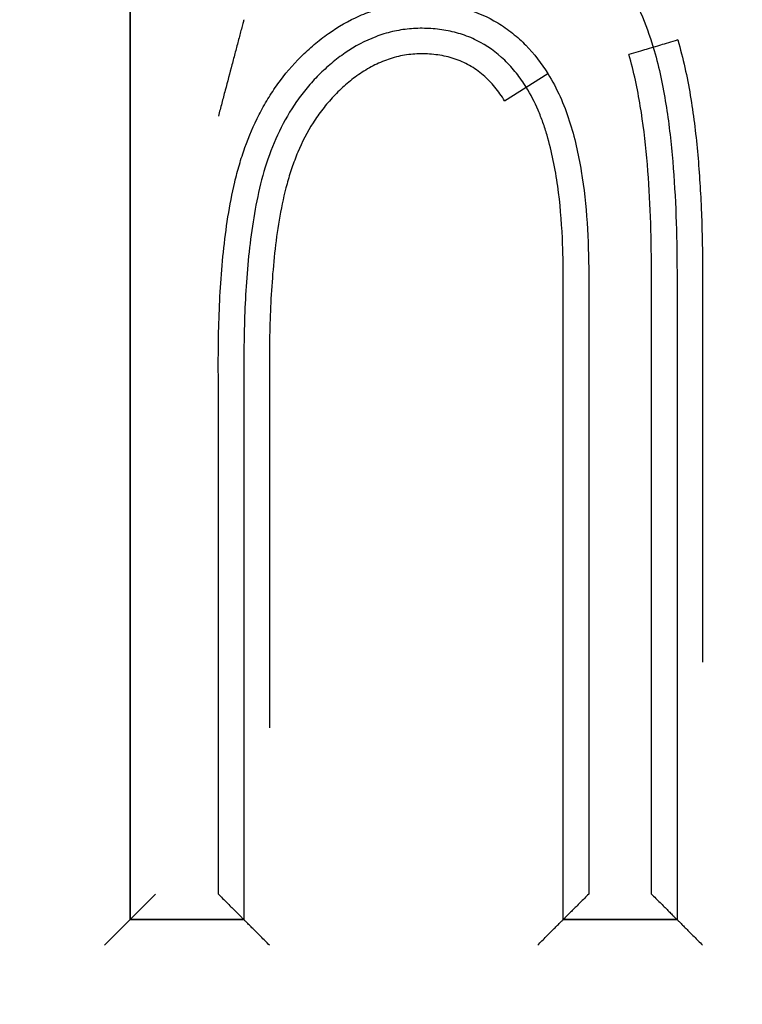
# Model space of a CAD drawing. Header units: millimetres. Extents: x 9131 to 12658, y 3907 to 6401.
# Tile 24 of 158: x 10624.22 to 10627.05, y 5876.11 to 5879.97. Entities that reach past the tile are written whole.
import ezdxf

# ---------------------------------------------------------------- set-up
doc = ezdxf.new("R2010")
doc.units = ezdxf.units.MM
doc.dimstyles.get("Standard").update_dxf_attribs({"dimtxt": 20, "dimasz": 10, "dimexe": 10, "dimexo": 10, "dimgap": 10, "dimtad": 0, "dimtih": 1, "dimtoh": 1, "dimdsep": 46, "dimtxsty": 'Standard', "dimcen": 0.09, "dimadec": 0, "dimazin": 0, "dimtfac": 1, "dimtofl": 0, "dimtmove": 0, "dimatfit": 3, "dimfxl": 0, "dimtolj": 1, "dimtzin": 0, "dimarcsym": 0})

# ---------------------------------------------------------------- blocks, each defined once
blk = doc.blocks.new('*D20')
at = {"color": 0, "lineweight": -2}
for p, q in [((9932.2526, 5846.3975), (9932.2526, 6067.9316)), ((10767.717, 5873.1738), (10767.717, 6067.9316)), ((9942.2526, 6057.9316), (10313.3181, 6057.9316)), ((10757.717, 6057.9316), (10386.6515, 6057.9316))]:
    blk.add_line(p, q, dxfattribs=at)
at = {"color": 0, "lineweight": 18}
for points in [[(9942.2526, 6059.5982), (9942.2526, 6056.2649), (9932.2526, 6057.9316)], [(10757.717, 6059.5982), (10757.717, 6056.2649), (10767.717, 6057.9316)]]:
    blk.add_solid(points, dxfattribs=at)
at = {"layer": 'Defpoints', "color": 0, "lineweight": 18}
for p in [(10767.717, 6057.9316), (10767.717, 5863.1738), (9932.2526, 5836.3975)]:
    blk.add_point(p, dxfattribs=at)
at = {"color": 0, "lineweight": 18, "insert": (10349.9848, 6057.9316), "char_height": 20, "attachment_point": 5}
blk.add_mtext('\\A1;835', dxfattribs=at)

msp = doc.modelspace()

# ---------------------------------------------------------------- linework, layer by layer
for p, q in [((10624.654, 5881.9422), (10624.654, 5876.4422)), ((10624.654, 5876.4422), (10624.654, 5881.9422)), ((10624.654, 5876.4422), (10624.654, 5881.9422)), ((10626.2065, 5879.7037), (10626.2911, 5879.757)), ((10626.1219, 5879.6504), (10626.2065, 5879.7037)), ((10624.754, 5876.5422), (10624.654, 5876.4422)), ((10624.554, 5876.3422), (10624.654, 5876.4422)), ((10625.1, 5876.4422), (10624.654, 5876.4422)), ((10624.654, 5876.4422), (10625.1, 5876.4422)), ((10625.1, 5876.4422), (10624.654, 5876.4422)), ((10626.3514, 5876.4422), (10626.7974, 5876.4422)), ((10626.7974, 5876.4422), (10626.3514, 5876.4422)), ((10626.7974, 5876.4422), (10626.3514, 5876.4422))]:
    msp.add_line(p, q)
for centre, major_axis, start_param, end_param in [((10626.8003, 5879.8884), (0.0958, 0.0286), 1.570796, 3.141593), ((10626.6088, 5879.8308), (0.0957, 0.029), 0, 1.570797)]:
    msp.add_ellipse(centre, major_axis=major_axis, ratio=0.004148, start_param=start_param, end_param=end_param)
for points, knots in [([(10626.396, 5880.3424), (10626.4336, 5880.3118), (10626.4686, 5880.2779), (10626.5323, 5880.205), (10626.5612, 5880.1657), (10626.5996, 5880.1041), (10626.6116, 5880.083), (10626.6341, 5880.0401), (10626.6446, 5880.0182), (10626.6739, 5879.9517), (10626.6904, 5879.9063), (10626.7045, 5879.8598)], [0, 0, 0, 0, 0.25, 0.25, 0.5, 0.5, 0.625, 0.625, 0.75, 0.75, 1, 1, 1, 1]), ([(10625, 5876.5422), (10625, 5876.9151), (10625, 5877.4745), (10625, 5878.1272), (10625, 5878.4302), (10625, 5878.5467), (10625, 5878.5933), (10624.9999, 5878.6166), (10625.0001, 5878.6865), (10625.0008, 5878.7331), (10625.005, 5878.8725), (10625.0103, 5878.9651), (10625.0247, 5879.1034), (10625.0305, 5879.1494), (10625.045, 5879.241), (10625.0537, 5879.2867), (10625.0699, 5879.3548), (10625.0758, 5879.3775), (10625.089, 5879.4227), (10625.0963, 5879.4451), (10625.1199, 5879.5114), (10625.1383, 5879.5544), (10625.1703, 5879.6169), (10625.1817, 5879.6374), (10625.2062, 5879.6776), (10625.2193, 5879.6973), (10625.2604, 5879.7544), (10625.2906, 5879.79), (10625.3401, 5879.8394), (10625.3574, 5879.8553), (10625.3932, 5879.8856), (10625.4119, 5879.9002), (10625.4695, 5879.941), (10625.5101, 5879.9644), (10625.564, 5879.988), (10625.575, 5879.9925), (10625.5972, 5880.0007), (10625.6306, 5880.0121), (10625.6873, 5880.026), (10625.7337, 5880.0317), (10625.769, 5880.0339), (10625.7808, 5880.0343), (10625.8044, 5880.0345), (10625.8162, 5880.0342), (10625.8515, 5880.0326), (10625.8748, 5880.0303), (10625.9096, 5880.0248), (10625.9212, 5880.0226), (10625.9442, 5880.0175), (10625.9557, 5880.0146), (10626.0125, 5879.9982), (10626.0552, 5879.9796), (10626.1052, 5879.9495), (10626.115, 5879.9431), (10626.1343, 5879.9296), (10626.1438, 5879.9225), (10626.1715, 5879.9003), (10626.1888, 5879.8845), (10626.2376, 5879.8342), (10626.266, 5879.7971), (10626.2911, 5879.757)], [0, 0, 0, 0, 0.25, 0.375, 0.4375, 0.453125, 0.453125, 0.46875, 0.46875, 0.5, 0.5, 0.5625, 0.5625, 0.59375, 0.59375, 0.625, 0.625, 0.640625, 0.640625, 0.65625, 0.65625, 0.6875, 0.6875, 0.703125, 0.703125, 0.71875, 0.71875, 0.75, 0.75, 0.765625, 0.765625, 0.78125, 0.78125, 0.8125, 0.8125, 0.820313, 0.820313, 0.828125, 0.84375, 0.859375, 0.859375, 0.867188, 0.867188, 0.875, 0.875, 0.890625, 0.890625, 0.898438, 0.898438, 0.90625, 0.90625, 0.9375, 0.9375, 0.945313, 0.945313, 0.953125, 0.953125, 0.96875, 0.96875, 1, 1, 1, 1]), ([(10625.1, 5879.9682), (10625.1, 5879.9681), (10625.0999, 5879.9679), (10625.0996, 5879.9668), (10625.0994, 5879.966), (10625.0986, 5879.9631), (10625.0979, 5879.9605), (10625.0964, 5879.9545), (10625.0955, 5879.9513), (10625.0937, 5879.9444), (10625.0927, 5879.9408), (10625.0898, 5879.9297), (10625.0878, 5879.9221), (10625.0837, 5879.9065), (10625.0815, 5879.8985), (10625.0773, 5879.8824), (10625.0751, 5879.8742), (10625.0708, 5879.8578), (10625.0686, 5879.8496), (10625.0621, 5879.8249), (10625.0577, 5879.8083), (10625.0445, 5879.7584), (10625.0356, 5879.725), (10625.0223, 5879.6746), (10625.0179, 5879.6578), (10625.0112, 5879.6325), (10625.0089, 5879.624), (10625.0045, 5879.6071), (10625.0022, 5879.5987), (10625, 5879.5902)], [0, 0, 0, 0, 0.014631, 0.014631, 0.030272, 0.030272, 0.061553, 0.061553, 0.092835, 0.092835, 0.124117, 0.124117, 0.18668, 0.18668, 0.249243, 0.249243, 0.311806, 0.311806, 0.374369, 0.374369, 0.499495, 0.499495, 0.749748, 0.749748, 0.874874, 0.874874, 0.937437, 0.937437, 1, 1, 1, 1]), ([(10626.2065, 5879.7037), (10626.1946, 5879.7227), (10626.1818, 5879.7411), (10626.1608, 5879.7675), (10626.1535, 5879.7762), (10626.1383, 5879.793), (10626.1304, 5879.8012), (10626.0896, 5879.8406), (10626.0531, 5879.8668), (10626.0019, 5879.8921), (10625.9915, 5879.8968), (10625.9705, 5879.9052), (10625.9599, 5879.9089), (10625.9278, 5879.919), (10625.895, 5879.9266), (10625.8614, 5879.9308), (10625.8387, 5879.933), (10625.8274, 5879.9337), (10625.7934, 5879.9348), (10625.7709, 5879.9343), (10625.7262, 5879.9301), (10625.704, 5879.9265), (10625.6709, 5879.9187), (10625.6599, 5879.9158), (10625.6382, 5879.9091), (10625.6275, 5879.9054), (10625.5747, 5879.8852), (10625.5351, 5879.8638), (10625.4787, 5879.8253), (10625.4607, 5879.8116), (10625.4262, 5879.7827), (10625.4096, 5879.7675), (10625.3778, 5879.7357), (10625.3551, 5879.7108), (10625.3339, 5879.6843), (10625.3201, 5879.6662), (10625.3134, 5879.657), (10625.281, 5879.6106), (10625.2586, 5879.5717), (10625.2196, 5879.491), (10625.203, 5879.4491), (10625.1748, 5879.3629), (10625.1636, 5879.3192), (10625.1448, 5879.2311), (10625.1372, 5879.1867), (10625.1246, 5879.0975), (10625.1196, 5879.0526), (10625.1115, 5878.9626), (10625.1084, 5878.9177), (10625.1037, 5878.8277), (10625.1022, 5878.7827), (10625.1007, 5878.7152), (10625.1004, 5878.6927), (10625.1, 5878.6477), (10625.1, 5878.6252), (10625.1, 5877.8825), (10625.1, 5877.1624), (10625.1, 5876.4422)], [0, 0, 0, 0, 0.015625, 0.015625, 0.023437, 0.023437, 0.03125, 0.03125, 0.0625, 0.0625, 0.070312, 0.070312, 0.078125, 0.078125, 0.09375, 0.101562, 0.101562, 0.109375, 0.109375, 0.125, 0.125, 0.140625, 0.140625, 0.148437, 0.148437, 0.15625, 0.15625, 0.1875, 0.1875, 0.203125, 0.203125, 0.21875, 0.21875, 0.234375, 0.242187, 0.242187, 0.25, 0.25, 0.28125, 0.28125, 0.3125, 0.3125, 0.34375, 0.34375, 0.375, 0.375, 0.40625, 0.40625, 0.4375, 0.4375, 0.46875, 0.46875, 0.484375, 0.484375, 0.5, 0.5, 1, 1, 1, 1]), ([(10626.8002, 5879.8888), (10626.8109, 5879.8531), (10626.8201, 5879.8169), (10626.8363, 5879.7445), (10626.8433, 5879.7081), (10626.8617, 5879.5988), (10626.8706, 5879.5256), (10626.8843, 5879.3787), (10626.889, 5879.305), (10626.8953, 5879.1572), (10626.8969, 5879.0832), (10626.8975, 5878.972), (10626.8974, 5878.935), (10626.8974, 5878.8609), (10626.8974, 5878.7498), (10626.8974, 5878.4905), (10626.8974, 5878.0451), (10626.8974, 5877.6737), (10626.8974, 5877.4505)], [0, 0, 0, 0, 0.0454, 0.0454, 0.0908, 0.0908, 0.181599, 0.181599, 0.272399, 0.272399, 0.363199, 0.363199, 0.408599, 0.408599, 0.453999, 0.544798, 0.726398, 1, 1, 1, 1]), ([(10626.7045, 5879.8598), (10626.7148, 5879.8253), (10626.7236, 5879.7905), (10626.7391, 5879.7207), (10626.7457, 5879.6857), (10626.7632, 5879.5804), (10626.7718, 5879.5098), (10626.7848, 5879.3683), (10626.7892, 5879.2973), (10626.7953, 5879.155), (10626.7968, 5879.0837), (10626.7975, 5878.9766), (10626.7974, 5878.9409), (10626.7974, 5878.8695), (10626.7974, 5878.7624), (10626.7974, 5878.5126), (10626.7974, 5877.7273), (10626.7974, 5877.0133), (10626.7974, 5876.4422)], [0, 0, 0, 0, 0.03125, 0.03125, 0.0625, 0.0625, 0.125, 0.125, 0.1875, 0.1875, 0.25, 0.25, 0.28125, 0.28125, 0.3125, 0.375, 0.5, 1, 1, 1, 1]), ([(10626.1219, 5879.6504), (10626.1102, 5879.669), (10626.0975, 5879.6871), (10626.0695, 5879.7209), (10626.0542, 5879.7366), (10626.0292, 5879.7582), (10626.0206, 5879.765), (10626.0027, 5879.7776), (10625.9844, 5879.7893), (10625.9649, 5879.7991), (10625.9449, 5879.8079), (10625.9346, 5879.8119), (10625.9033, 5879.8222), (10625.882, 5879.8269), (10625.8388, 5879.8331), (10625.8167, 5879.8345), (10625.773, 5879.8344), (10625.7513, 5879.8326), (10625.7082, 5879.8254), (10625.6867, 5879.8199), (10625.6454, 5879.8057), (10625.6255, 5879.797), (10625.5965, 5879.782), (10625.5869, 5879.7766), (10625.5682, 5879.7652), (10625.559, 5879.7591), (10625.5321, 5879.7404), (10625.515, 5879.7269), (10625.4822, 5879.6985), (10625.4665, 5879.6835), (10625.4441, 5879.6598), (10625.4369, 5879.6517), (10625.4227, 5879.6351), (10625.4157, 5879.6266), (10625.3956, 5879.6006), (10625.3832, 5879.5827), (10625.3483, 5879.5276), (10625.3284, 5879.4889), (10625.3028, 5879.4283), (10625.2951, 5879.4079), (10625.2811, 5879.3667), (10625.2748, 5879.346), (10625.2577, 5879.2834), (10625.2487, 5879.2411), (10625.2335, 5879.1558), (10625.2275, 5879.1129), (10625.2174, 5879.0265), (10625.2135, 5878.9832), (10625.2042, 5878.8534), (10625.2012, 5878.7668), (10625.1998, 5878.637), (10625.2, 5878.5937), (10625.2, 5878.5071), (10625.2, 5878.0549), (10625.2, 5877.6027), (10625.2, 5877.1938)], [0, 0, 0, 0, 0.019651, 0.019651, 0.039302, 0.039302, 0.049127, 0.049127, 0.058953, 0.068778, 0.068778, 0.078604, 0.078604, 0.098255, 0.098255, 0.117906, 0.117906, 0.137557, 0.137557, 0.157208, 0.157208, 0.176859, 0.176859, 0.186684, 0.186684, 0.19651, 0.19651, 0.216161, 0.216161, 0.235812, 0.235812, 0.245637, 0.245637, 0.255463, 0.255463, 0.275114, 0.275114, 0.314416, 0.314416, 0.334067, 0.334067, 0.353718, 0.353718, 0.39302, 0.39302, 0.432322, 0.432322, 0.471624, 0.471624, 0.550228, 0.550228, 0.58953, 0.58953, 0.628832, 1, 1, 1, 1]), ([(10626.6974, 5876.5422), (10626.6974, 5877.0919), (10626.6974, 5877.779), (10626.6974, 5878.5348), (10626.6974, 5878.7753), (10626.6974, 5878.8783), (10626.6974, 5878.947), (10626.6975, 5878.9814), (10626.6968, 5879.0844), (10626.6952, 5879.153), (10626.6895, 5879.2899), (10626.6852, 5879.3582), (10626.6728, 5879.4944), (10626.6647, 5879.5623), (10626.6481, 5879.6636), (10626.6418, 5879.6973), (10626.627, 5879.7645), (10626.6186, 5879.7979), (10626.6087, 5879.8312)], [0, 0, 0, 0, 0.5, 0.625, 0.6875, 0.71875, 0.71875, 0.75, 0.75, 0.8125, 0.8125, 0.875, 0.875, 0.9375, 0.9375, 0.96875, 0.96875, 1, 1, 1, 1]), ([(10626.2911, 5879.757), (10626.3095, 5879.7278), (10626.3253, 5879.6976), (10626.353, 5879.6359), (10626.3649, 5879.6044), (10626.3857, 5879.5402), (10626.3947, 5879.5075), (10626.4102, 5879.4414), (10626.4167, 5879.4078), (10626.4333, 5879.3071), (10626.4404, 5879.2399), (10626.4495, 5879.1052), (10626.4514, 5879.0378), (10626.4515, 5878.9029), (10626.4514, 5878.8355), (10626.4514, 5878.7006), (10626.4514, 5878.4982), (10626.4514, 5877.7563), (10626.4514, 5877.0818), (10626.4514, 5876.5422)], [0, 0, 0, 0, 0.03125, 0.03125, 0.0625, 0.0625, 0.09375, 0.09375, 0.125, 0.125, 0.1875, 0.1875, 0.25, 0.25, 0.3125, 0.3125, 0.375, 0.5, 1, 1, 1, 1]), ([(10626.3514, 5876.4422), (10626.3514, 5876.99), (10626.3514, 5877.8117), (10626.3514, 5878.6506), (10626.3514, 5878.9416), (10626.3514, 5878.9758), (10626.3514, 5878.993), (10626.3508, 5879.0443), (10626.3498, 5879.0786), (10626.345, 5879.1809), (10626.3394, 5879.2488), (10626.3253, 5879.3498), (10626.3196, 5879.3833), (10626.3059, 5879.45), (10626.2978, 5879.4831), (10626.2832, 5879.5325), (10626.2779, 5879.549), (10626.2663, 5879.5815), (10626.2601, 5879.5975), (10626.24, 5879.6446), (10626.2246, 5879.6749), (10626.2065, 5879.7037)], [0, 0, 0, 0, 0.5, 0.75, 0.765625, 0.765625, 0.78125, 0.78125, 0.8125, 0.8125, 0.875, 0.875, 0.90625, 0.90625, 0.9375, 0.9375, 0.953125, 0.953125, 0.96875, 0.96875, 1, 1, 1, 1]), ([(10625, 5876.5422), (10625.0056, 5876.5366), (10625.0112, 5876.5309), (10625.0224, 5876.5198), (10625.0279, 5876.5143), (10625.0444, 5876.4978), (10625.0548, 5876.4874), (10625.0693, 5876.4729), (10625.0739, 5876.4683), (10625.0802, 5876.462), (10625.0822, 5876.46), (10625.086, 5876.4562), (10625.0878, 5876.4544), (10625.0911, 5876.4511), (10625.0925, 5876.4496), (10625.0951, 5876.4471), (10625.0963, 5876.4459), (10625.099, 5876.4432), (10625.1, 5876.4422), (10625.1, 5876.4422)], [0, 0, 0, 0, 0.125, 0.125, 0.25, 0.25, 0.5, 0.5, 0.625, 0.625, 0.6875, 0.6875, 0.75, 0.75, 0.8125, 0.8125, 0.875, 0.875, 1, 1, 1, 1]), ([(10626.4514, 5876.5422), (10626.4458, 5876.5366), (10626.4402, 5876.5309), (10626.429, 5876.5198), (10626.4235, 5876.5143), (10626.407, 5876.4978), (10626.3966, 5876.4874), (10626.3821, 5876.4729), (10626.3775, 5876.4683), (10626.3712, 5876.462), (10626.3692, 5876.46), (10626.3654, 5876.4562), (10626.3636, 5876.4544), (10626.3604, 5876.4511), (10626.3589, 5876.4496), (10626.3563, 5876.4471), (10626.3552, 5876.4459), (10626.3524, 5876.4432), (10626.3514, 5876.4422), (10626.3515, 5876.4422)], [0, 0, 0, 0, 0.125, 0.125, 0.25, 0.25, 0.5, 0.5, 0.625, 0.625, 0.6875, 0.6875, 0.75, 0.75, 0.8125, 0.8125, 0.875, 0.875, 1, 1, 1, 1]), ([(10626.6974, 5876.5422), (10626.703, 5876.5366), (10626.7087, 5876.5309), (10626.7198, 5876.5198), (10626.7254, 5876.5143), (10626.7418, 5876.4978), (10626.7522, 5876.4874), (10626.7668, 5876.4729), (10626.7714, 5876.4683), (10626.7777, 5876.462), (10626.7797, 5876.46), (10626.7835, 5876.4562), (10626.7852, 5876.4544), (10626.7885, 5876.4511), (10626.79, 5876.4496), (10626.7926, 5876.4471), (10626.7937, 5876.4459), (10626.7965, 5876.4432), (10626.7974, 5876.4422), (10626.7974, 5876.4422)], [0, 0, 0, 0, 0.125, 0.125, 0.25, 0.25, 0.5, 0.5, 0.625, 0.625, 0.6875, 0.6875, 0.75, 0.75, 0.8125, 0.8125, 0.875, 0.875, 1, 1, 1, 1]), ([(10625.2, 5876.3422), (10625.1944, 5876.3478), (10625.1887, 5876.3535), (10625.1776, 5876.3646), (10625.172, 5876.3702), (10625.1556, 5876.3866), (10625.1452, 5876.397), (10625.1306, 5876.4116), (10625.126, 5876.4162), (10625.1197, 5876.4225), (10625.1177, 5876.4245), (10625.1139, 5876.4283), (10625.1121, 5876.4301), (10625.1089, 5876.4333), (10625.1074, 5876.4348), (10625.1048, 5876.4374), (10625.1037, 5876.4385), (10625.1009, 5876.4413), (10625.1, 5876.4422), (10625.1, 5876.4422)], [0, 0, 0, 0, 0.125, 0.125, 0.25, 0.25, 0.5, 0.5, 0.625, 0.625, 0.6875, 0.6875, 0.75, 0.75, 0.8125, 0.8125, 0.875, 0.875, 1, 1, 1, 1]), ([(10626.2514, 5876.3422), (10626.2571, 5876.3478), (10626.2627, 5876.3535), (10626.2739, 5876.3646), (10626.2794, 5876.3702), (10626.2958, 5876.3866), (10626.3063, 5876.397), (10626.3208, 5876.4116), (10626.3254, 5876.4162), (10626.3317, 5876.4225), (10626.3337, 5876.4245), (10626.3375, 5876.4283), (10626.3393, 5876.4301), (10626.3425, 5876.4333), (10626.344, 5876.4348), (10626.3466, 5876.4374), (10626.3477, 5876.4385), (10626.3505, 5876.4413), (10626.3515, 5876.4422), (10626.3514, 5876.4422)], [0, 0, 0, 0, 0.125, 0.125, 0.25, 0.25, 0.5, 0.5, 0.625, 0.625, 0.6875, 0.6875, 0.75, 0.75, 0.8125, 0.8125, 0.875, 0.875, 1, 1, 1, 1]), ([(10626.7974, 5876.4422), (10626.7974, 5876.4422), (10626.7984, 5876.4413), (10626.8011, 5876.4385), (10626.8022, 5876.4374), (10626.8048, 5876.4348), (10626.8063, 5876.4333), (10626.8096, 5876.4301), (10626.8114, 5876.4283), (10626.8152, 5876.4245), (10626.8172, 5876.4225), (10626.8235, 5876.4162), (10626.8281, 5876.4116), (10626.8426, 5876.397), (10626.853, 5876.3866), (10626.8695, 5876.3702), (10626.875, 5876.3646), (10626.8861, 5876.3535), (10626.8918, 5876.3478), (10626.8974, 5876.3422)], [0, 0, 0, 0, 0.125, 0.125, 0.1875, 0.1875, 0.25, 0.25, 0.3125, 0.3125, 0.375, 0.375, 0.5, 0.5, 0.75, 0.75, 0.875, 0.875, 1, 1, 1, 1])]:
    msp.add_open_spline(points, degree=3, knots=knots)

# ---------------------------------------------------------------- dimensions: what is measured, and where the dimension line sits
at = {"lineweight": 18}
dim = msp.add_linear_dim(base=(10767.717, 6057.9316), p1=(9932.2526, 5836.3975), p2=(10767.717, 5863.1738), text='835', dimstyle='Standard', dxfattribs=at)
dim.commit()
dim.dimension.update_dxf_attribs({"geometry": '*D20', "text_midpoint": (10349.9848, 6057.9316)})

doc.saveas('drawing.dxf')
